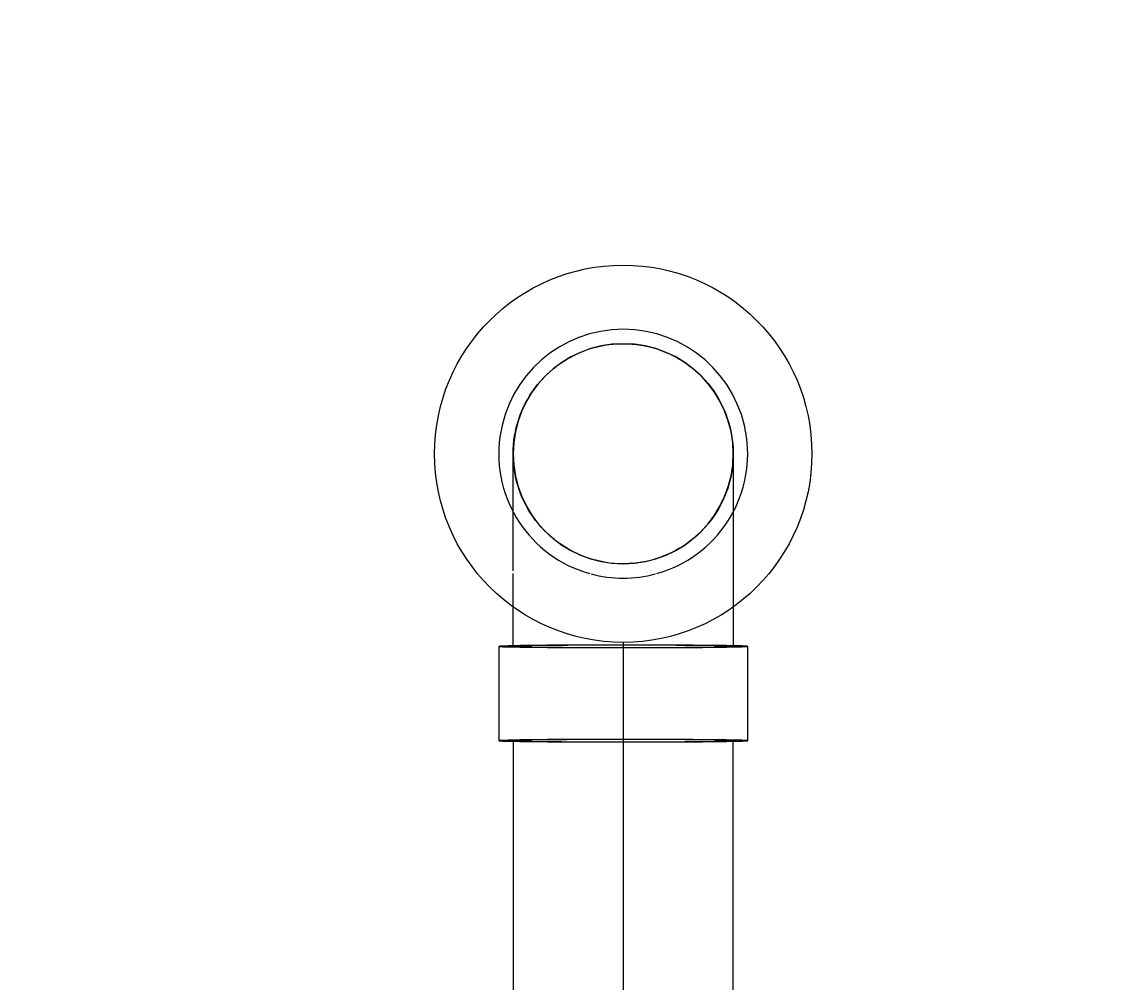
# Model space of a CAD drawing. Header units: inches. Extents: x -1118 to 4898, y -2233 to -529.
# Tile 78 of 124: x -273 to -255, y -721 to -706. Entities that reach past the tile are written whole.
import ezdxf
from ezdxf import colors
from ezdxf.entities.mleader import LeaderData, LeaderLine
from ezdxf.math import Vec2, Vec3

# ---------------------------------------------------------------- set-up
doc = ezdxf.new("R2010")
doc.units = ezdxf.units.IN
doc.header["$MEASUREMENT"] = 0
doc.linetypes.add('Dash', pattern=[0.25, 0.125, -0.125])
doc.layers.get('0').update_dxf_attribs({"color": 241})
for name, color, linetype in [('P-DRNS-PIPE', 3, 'Dash'), ('S-ANNO-DIMS', 1, 'Continuous'), ('S-ANNO-NOTE', 2, 'Continuous')]:
    doc.layers.add(name, color=color, linetype=linetype)
doc.layers.add('P-PIPE', color=9, linetype='Continuous', plot=False)
doc.styles.add('Annotative', font='romans.shx', dxfattribs={"width": 0.8, "height": 0.125})
doc.dimstyles.new('Annotative', dxfattribs={"dimscale": 0, "dimtxt": 0.125, "dimasz": 0.125, "dimexe": 0.18, "dimexo": 0.0625, "dimgap": 0.09, "dimtad": 1, "dimdec": 3, "dimzin": 3, "dimdsep": 46, "dimlunit": 4, "dimtxsty": 'Annotative', "dimcen": 0.09, "dimclrt": 2, "dimazin": 2, "dimtfac": 1, "dimtdec": 3, "dimtmove": 0, "dimatfit": 0, "dimfxl": 1, "dimtfill": 1, "dimfrac": 2, "dimtolj": 1, "dimtzin": 0, "dimarcsym": 0})

# ---------------------------------------------------------------- blocks, each defined once
blk = doc.blocks.new('*D30')
at = {"layer": 'P-PIPE', "color": 0, "lineweight": -2, "transparency": 16777216}
for p, q in [((-362.477, -715.596), (-362.477, -845.752)), ((-263.477, -715.596), (-263.477, -845.752)), ((-356.477, -837.112), (-269.477, -837.112))]:
    blk.add_line(p, q, dxfattribs=at)
at = {"layer": 'P-PIPE', "color": 0, "transparency": 16777216}
for points in [[(-356.477, -836.112), (-356.477, -838.112), (-362.477, -837.112)], [(-269.477, -836.112), (-269.477, -838.112), (-263.477, -837.112)]]:
    blk.add_solid(points, dxfattribs=at)
at = {"layer": 'P-PIPE', "transparency": 16777216, "char_height": 6, "attachment_point": 5, "style": 'Annotative', "bg_fill": 3, "box_fill_scale": 1.25, "bg_fill_color": 256, "bg_fill_true_color": 13158600, "bg_fill_transparency": 0}
for s, insert in [('\\A1;8\'-3"', (-312.977, -829.221)), ('\\A1;[2515]', (-312.977, -846.004))]:
    blk.add_mtext(s, dxfattribs=dict(at, insert=insert))
blk = doc.blocks.new('*D31')
at = {"layer": 'P-PIPE', "color": 0, "lineweight": -2, "transparency": 16777216}
for p, q in [((-263.477, -715.596), (-263.477, -845.752)), ((-148.49, -745.596), (-148.49, -845.752)), ((-257.477, -837.112), (-154.49, -837.112))]:
    blk.add_line(p, q, dxfattribs=at)
at = {"layer": 'P-PIPE', "color": 0, "transparency": 16777216}
for points in [[(-257.477, -836.112), (-257.477, -838.112), (-263.477, -837.112)], [(-154.49, -836.112), (-154.49, -838.112), (-148.49, -837.112)]]:
    blk.add_solid(points, dxfattribs=at)
at = {"layer": 'P-PIPE', "transparency": 16777216, "char_height": 6, "attachment_point": 5, "style": 'Annotative', "bg_fill": 3, "box_fill_scale": 1.25, "bg_fill_color": 256, "bg_fill_true_color": 13158600, "bg_fill_transparency": 0}
for s, insert in [('\\A1;9\'-7"', (-205.983, -829.221)), ('\\A1;[2921]', (-205.983, -846.004))]:
    blk.add_mtext(s, dxfattribs=dict(at, insert=insert))
blk = doc.blocks.new('*D55')
at = {"layer": 'S-ANNO-DIMS', "color": 0, "lineweight": -2, "transparency": 16777216}
for p, q in [((-238.727, -744.493), (-238.727, -622.385)), ((-205.983, -628.025), (-205.983, -622.385)), ((-244.727, -631.025), (-297.767, -631.025)), ((-205.983, -631.025), (-238.727, -631.025)), ((-199.983, -631.025), (-193.983, -631.025))]:
    blk.add_line(p, q, dxfattribs=at)
at = {"layer": 'S-ANNO-DIMS', "color": 0, "transparency": 16777216}
for points in [[(-244.727, -630.025), (-244.727, -632.025), (-238.727, -631.025)], [(-199.983, -630.025), (-199.983, -632.025), (-205.983, -631.025)]]:
    blk.add_solid(points, dxfattribs=at)
at = {"layer": 'S-ANNO-DIMS', "color": 2, "transparency": 16777216, "insert": (-274.247, -622.134), "char_height": 6, "attachment_point": 5, "style": 'Annotative', "bg_fill": 3, "box_fill_scale": 1.25, "bg_fill_color": 256, "bg_fill_true_color": 13158600, "bg_fill_transparency": 0}
blk.add_mtext('\\A1;2\'-8 3/4"', dxfattribs=at)
blk = doc.blocks.new('*D59')
at = {"layer": 'S-ANNO-DIMS', "color": 0, "lineweight": -2, "transparency": 16777216}
for p, q in [((-535.727, -744.493), (-535.727, -588.385)), ((-238.727, -744.493), (-238.727, -588.385)), ((-529.727, -597.025), (-244.727, -597.025))]:
    blk.add_line(p, q, dxfattribs=at)
at = {"layer": 'S-ANNO-DIMS', "color": 0, "transparency": 16777216}
for points in [[(-529.727, -596.025), (-529.727, -598.025), (-535.727, -597.025)], [(-244.727, -596.025), (-244.727, -598.025), (-238.727, -597.025)]]:
    blk.add_solid(points, dxfattribs=at)
at = {"layer": 'S-ANNO-DIMS', "color": 2, "transparency": 16777216, "insert": (-387.227, -588.134), "char_height": 6, "attachment_point": 5, "style": 'Annotative', "bg_fill": 3, "box_fill_scale": 1.25, "bg_fill_color": 256, "bg_fill_true_color": 13158600, "bg_fill_transparency": 0}
blk.add_mtext('\\A1;SOLE PLATES @ 4\'-1 1/2" OC TYP', dxfattribs=at)
blk = doc.blocks.new('_DotSmall')
at = {"color": 0, "linetype": 'ByBlock', "const_width": 0.5}
blk.add_lwpolyline([(-0.0625, 0, 1), (0.0625, 0, 1)], format="xyb", close=True, dxfattribs=at)

msp = doc.modelspace()

# ---------------------------------------------------------------- linework, layer by layer
at = {"layer": 'P-DRNS-PIPE', "lineweight": -3}
msp.add_line((-263.477, -715.5965), (-263.477, -789.5965), dxfattribs=at)
at = {"layer": 'P-DRNS-PIPE', "linetype": 'Continuous', "lineweight": -3}
msp.add_circle((-263.477, -712.5965), 3, dxfattribs=at)
at = {"layer": 'P-PIPE'}
for p, q in [((-265.456, -715.6593), (-265.456, -717.1592)), ((-261.498, -717.1592), (-261.498, -715.6593)), ((-265.227, -717.1592), (-265.227, -739.0858)), ((-261.727, -739.0858), (-261.727, -717.1592))]:
    msp.add_line(p, q, dxfattribs=at)
at = {"layer": 'P-PIPE', "flags": 128}
for points in [[(-265.227, -712.5965), (-265.2256, -712.5265), (-265.2214, -712.4566), (-265.2144, -712.387), (-265.2046, -712.3177), (-265.1921, -712.2488), (-265.1768, -712.1805), (-265.1588, -712.1129), (-265.1382, -712.046), (-265.1148, -711.98), (-265.0889, -711.915), (-265.0603, -711.8511), (-265.0292, -711.7884), (-264.9957, -711.7269), (-264.9597, -711.6669), (-264.9213, -711.6084), (-264.8807, -711.5514), (-264.8378, -711.4961), (-264.7927, -711.4426), (-264.7455, -711.3909), (-264.6962, -711.3411), (-264.6451, -711.2934), (-264.592, -711.2477), (-264.5372, -711.2042), (-264.4807, -711.1629), (-264.4225, -711.1239), (-264.3629, -711.0873), (-264.3018, -711.0531), (-264.2394, -711.0213), (-264.1758, -710.9921), (-264.1111, -710.9654), (-264.0454, -710.9414), (-263.9787, -710.9199), (-263.9113, -710.9012), (-263.8432, -710.8852), (-263.7744, -710.8719), (-263.7052, -710.8614), (-263.6357, -710.8537), (-263.5659, -710.8487), (-263.4959, -710.8466), (-263.477, -710.8465)], [(-263.477, -710.8465), (-263.407, -710.8479), (-263.3371, -710.8521), (-263.2675, -710.8591), (-263.1982, -710.8688), (-263.1293, -710.8814), (-263.061, -710.8966), (-262.9934, -710.9146), (-262.9265, -710.9353), (-262.8605, -710.9587), (-262.7955, -710.9846), (-262.7316, -711.0132), (-262.6689, -711.0442), (-262.6075, -711.0778), (-262.5474, -711.1138), (-262.4889, -711.1521), (-262.4319, -711.1928), (-262.3766, -711.2357), (-262.3231, -711.2808), (-262.2714, -711.328), (-262.2216, -711.3772), (-262.1739, -711.4284), (-262.1282, -711.4815), (-262.0847, -711.5363), (-262.0434, -711.5928), (-262.0044, -711.6509), (-261.9678, -711.7106), (-261.9336, -711.7717), (-261.9018, -711.834), (-261.8726, -711.8976), (-261.8459, -711.9624), (-261.8219, -712.0281), (-261.8005, -712.0947), (-261.7817, -712.1622), (-261.7657, -712.2303), (-261.7525, -712.299), (-261.7419, -712.3682), (-261.7342, -712.4378), (-261.7293, -712.5076), (-261.7271, -712.5776), (-261.727, -712.5965)], [(-263.477, -714.3465), (-263.547, -714.3451), (-263.6168, -714.3409), (-263.6865, -714.3339), (-263.7558, -714.3241), (-263.8247, -714.3116), (-263.893, -714.2963), (-263.9606, -714.2783), (-264.0275, -714.2576), (-264.0935, -714.2343), (-264.1585, -714.2083), (-264.2224, -714.1798), (-264.2851, -714.1487), (-264.3465, -714.1152), (-264.4066, -714.0792), (-264.4651, -714.0408), (-264.5221, -714.0001), (-264.5774, -713.9572), (-264.6309, -713.9121), (-264.6826, -713.8649), (-264.7324, -713.8157), (-264.7801, -713.7645), (-264.8258, -713.7115), (-264.8693, -713.6567), (-264.9106, -713.6001), (-264.9496, -713.542), (-264.9862, -713.4824), (-265.0204, -713.4213), (-265.0522, -713.3589), (-265.0814, -713.2953), (-265.1081, -713.2306), (-265.1321, -713.1649), (-265.1535, -713.0982), (-265.1722, -713.0308), (-265.1883, -712.9626), (-265.2015, -712.8939), (-265.2121, -712.8247), (-265.2198, -712.7552), (-265.2247, -712.6853), (-265.2269, -712.6154), (-265.227, -712.5965)], [(-265.227, -714.4566), (-265.227, -714.3441), (-265.227, -714.2338), (-265.227, -714.1258), (-265.227, -714.0203), (-265.227, -713.9174), (-265.227, -713.8174), (-265.227, -713.7204), (-265.227, -713.6266), (-265.227, -713.536), (-265.227, -713.4489), (-265.227, -713.3654), (-265.227, -713.2856), (-265.227, -713.2097), (-265.227, -713.1377), (-265.227, -713.0699), (-265.227, -713.0062), (-265.227, -712.9468), (-265.227, -712.8918), (-265.227, -712.8413), (-265.227, -712.7953), (-265.227, -712.754), (-265.227, -712.7173), (-265.227, -712.6855), (-265.227, -712.6584), (-265.227, -712.6362), (-265.227, -712.6189), (-265.227, -712.6065), (-265.227, -712.599), (-265.227, -712.5965)], [(-261.727, -712.5965), (-261.7284, -712.6665), (-261.7326, -712.7363), (-261.7396, -712.806), (-261.7494, -712.8753), (-261.7619, -712.9441), (-261.7772, -713.0125), (-261.7952, -713.0801), (-261.8158, -713.147), (-261.8392, -713.213), (-261.8651, -713.278), (-261.8937, -713.3419), (-261.9248, -713.4046), (-261.9583, -713.466), (-261.9943, -713.5261), (-262.0327, -713.5846), (-262.0733, -713.6416), (-262.1162, -713.6969), (-262.1613, -713.7504), (-262.2085, -713.8021), (-262.2578, -713.8518), (-262.3089, -713.8996), (-262.362, -713.9453), (-262.4168, -713.9888), (-262.4733, -714.0301), (-262.5315, -714.0691), (-262.5911, -714.1057), (-262.6522, -714.1399), (-262.7146, -714.1717), (-262.7782, -714.2009), (-262.8429, -714.2275), (-262.9086, -714.2516), (-262.9752, -714.273), (-263.0427, -714.2917), (-263.1108, -714.3077), (-263.1796, -714.321), (-263.2488, -714.3315), (-263.3183, -714.3393), (-263.3881, -714.3442), (-263.4581, -714.3464), (-263.477, -714.3465)], [(-261.727, -712.5965), (-261.727, -712.599), (-261.727, -712.6064), (-261.727, -712.6187), (-261.727, -712.636), (-261.727, -712.6582), (-261.727, -712.6852), (-261.727, -712.717), (-261.727, -712.7536), (-261.727, -712.7949), (-261.727, -712.8408), (-261.727, -712.8913), (-261.727, -712.9462), (-261.727, -713.0056), (-261.727, -713.0692), (-261.727, -713.1371), (-261.727, -713.209), (-261.727, -713.2849), (-261.727, -713.3647), (-261.727, -713.4481), (-261.727, -713.5352), (-261.727, -713.6257), (-261.727, -713.7195), (-261.727, -713.8165), (-261.727, -713.9165), (-261.727, -714.0193), (-261.727, -714.1248), (-261.727, -714.2328), (-261.727, -714.3431), (-261.727, -714.4556), (-261.727, -714.5)], [(-265.227, -715.6593), (-265.227, -715.5356), (-265.227, -715.4121), (-265.227, -715.289), (-265.227, -715.1666), (-265.227, -715.0451), (-265.227, -714.9246), (-265.227, -714.8053), (-265.227, -714.6874), (-265.227, -714.5711), (-265.227, -714.5)], [(-261.727, -714.5), (-261.727, -714.57), (-261.727, -714.6863), (-261.727, -714.8041), (-261.727, -714.9234), (-261.727, -715.0439), (-261.727, -715.1655), (-261.727, -715.2879), (-261.727, -715.4109), (-261.727, -715.5344), (-261.727, -715.6581), (-261.727, -715.6593)]]:
    msp.add_lwpolyline(points, dxfattribs=at)
at = {"layer": 'P-PIPE'}
for radius, start, end in [(1.979, 90, 254.38973), (1.979, 90, 254.38973), (1.979, 285.61027, 90), (1.979, 285.61027, 90), (1.75, 0, 180), (1.75, 90, 270), (1.75, 270, 90), (1.75, 180, 0), (1.979, 255, 270), (1.979, 255, 270), (1.979, 270, 285), (1.979, 270, 285)]:
    msp.add_arc((-263.477, -712.5965), radius, start, end, dxfattribs=at)
for centre, major_axis, start_param, end_param in [((-263.477, -715.6593), (1.979, 0), 1.5707963, 4.712389), ((-263.477, -715.6593), (1.75, 0), 1.5707963, 4.712389), ((-263.477, -715.6593), (1.979, 0), 4.712389, 7.8539816), ((-263.477, -715.6593), (1.75, 0), 4.712389, 7.8539816), ((-263.477, -717.1592), (1.979, 0), 1.5707963, 4.712389), ((-263.477, -717.1592), (1.75, 0), 1.5707963, 3.1415927), ((-263.477, -717.1592), (1.75, 0), 3.1415927, 4.712389), ((-263.477, -717.1592), (1.979, 0), 4.712389, 7.8539816), ((-263.477, -717.1592), (1.75, 0), 0, 1.5707963), ((-263.477, -717.1592), (1.75, 0), 4.712389, 6.2831853)]:
    msp.add_ellipse(centre, major_axis=major_axis, ratio=0.0104161, start_param=start_param, end_param=end_param, dxfattribs=at)

# ---------------------------------------------------------------- next in the draw order: dimensions: what is measured, and where the dimension line sits
dim = msp.add_linear_dim(base=(-263.477, -837.1124), p1=(-362.477, -712.5965), p2=(-263.477, -712.5965), dimstyle='Annotative', override={"dimpost": '\\X', "dimclrt": 256}, dxfattribs=at)
dim.commit()
dim.dimension.update_dxf_attribs({"geometry": '*D30', "text_midpoint": (-312.977, -837.1124)})

# ---------------------------------------------------------------- next in the draw order: dimensions: what is measured, and where the dimension line sits
dim = msp.add_linear_dim(base=(-148.4897, -837.1124), p1=(-263.477, -712.5965), p2=(-148.4897, -742.5965), dimstyle='Annotative', override={"dimpost": '\\X', "dimclrt": 256}, dxfattribs=at)
dim.commit()
dim.dimension.update_dxf_attribs({"geometry": '*D31', "text_midpoint": (-205.9834, -837.1124)})

# ---------------------------------------------------------------- next in the draw order: dimensions: what is measured, and where the dimension line sits
at = {"layer": 'S-ANNO-DIMS'}
dim = msp.add_linear_dim(base=(-205.9834, -631.0254), p1=(-238.727, -747.4932), p2=(-205.9834, -631.0254), dimstyle='Annotative', override={"dimpost": '\\X'}, dxfattribs=at)
dim.commit()
dim.dimension.update_dxf_attribs({"geometry": '*D55', "text_midpoint": (-274.247, -631.0254), "dimtype": 160})

# ---------------------------------------------------------------- next in the draw order: leaders
at = {"layer": 'S-ANNO-NOTE', "lineweight": -3}
ml = msp.add_multileader_mtext('Standard', dxfattribs=at)
ml.set_content('SOLE\\PPLATES', color=256, style='Annotative')
ml.set_leader_properties(color=1, linetype='ByLayer', lineweight=-1)
ml.build(insert=Vec2(0, 0))
ml.multileader.update_dxf_attribs({"text_right_attachment_type": 3, "dogleg_length": 0.125, "arrow_head_size": 6, "scale": 48})
ctx = ml.context
ctx.base_point, ctx.scale, ctx.char_height, ctx.arrow_head_size, ctx.landing_gap_size, ctx.plane_origin = Vec3(-914.109, -656.8882), 48, 6, 6, 4.32, Vec3(-893.0239, -645.7193)
ctx.right_attachment = 3
notes = []
notes.append((ctx, [(1, (1, 1, 0), (-920.109, -656.8882), (1, 0), 6, [(1, [(-930.2742, -707.4932)], 0, [])])]))
ctx.mtext.insert, ctx.mtext.width, ctx.mtext.flow_direction = Vec3(-909.789, -653.8882), 54.278709, 5
for ctx, leaders in notes:
    for number, flags, end, landing, length, lines in leaders:
        leader = LeaderData()
        leader.index, (leader.has_last_leader_line, leader.has_dogleg_vector, leader.attachment_direction) = number, flags
        leader.last_leader_point, leader.dogleg_vector, leader.dogleg_length = Vec3(end), Vec3(landing), length
        for number, points, colour, breaks in lines:
            line = LeaderLine()
            line.index, line.vertices, line.color, line.breaks = number, Vec3.list(points), colors.encode_raw_color(colour), breaks
            leader.lines.append(line)
        ctx.leaders.append(leader)

# ---------------------------------------------------------------- next in the draw order: dimensions: what is measured, and where the dimension line sits
at = {"layer": 'S-ANNO-DIMS'}
dim = msp.add_linear_dim(base=(-238.727, -597.0254), p1=(-535.727, -747.4932), p2=(-238.727, -747.4932), text='SOLE PLATES @ 4\'-1 1/2" OC TYP', dimstyle='Annotative', override={"dimpost": '\\X'}, dxfattribs=at)
dim.commit()
dim.dimension.update_dxf_attribs({"geometry": '*D59', "text_midpoint": (-387.227, -588.134)})

# ---------------------------------------------------------------- next in the draw order: leaders
at = {"layer": 'S-ANNO-NOTE', "lineweight": -3}
ml = msp.add_multileader_mtext('Standard', dxfattribs=at)
ml.set_content('GROUT\\PFILL', color=256, style='Annotative')
ml.set_leader_properties(color=1, linetype='ByLayer', lineweight=-1)
ml.set_arrow_properties(name='DOTSMALL')
ml.build(insert=Vec2(0, 0))
ml.multileader.update_dxf_attribs({"text_right_attachment_type": 3, "dogleg_length": 0.125, "arrow_head_size": 6, "scale": 48})
ctx = ml.context
ctx.base_point, ctx.scale, ctx.char_height, ctx.arrow_head_size, ctx.landing_gap_size, ctx.plane_origin = Vec3(-858, -656.4494), 48, 6, 6, 4.32, Vec3(-817.9336, -645.2806)
ctx.right_attachment = 3
notes = []
notes.append((ctx, [(1, (1, 1, 0), (-864, -656.4494), (1, 0), 6, [(1, [(-872.1013, -712.4965)], 0, [])])]))
ctx.mtext.insert, ctx.mtext.width, ctx.mtext.flow_direction = Vec3(-853.68, -653.4494), 54.278709, 5
for ctx, leaders in notes:
    for number, flags, end, landing, length, lines in leaders:
        leader = LeaderData()
        leader.index, (leader.has_last_leader_line, leader.has_dogleg_vector, leader.attachment_direction) = number, flags
        leader.last_leader_point, leader.dogleg_vector, leader.dogleg_length = Vec3(end), Vec3(landing), length
        for number, points, colour, breaks in lines:
            line = LeaderLine()
            line.index, line.vertices, line.color, line.breaks = number, Vec3.list(points), colors.encode_raw_color(colour), breaks
            leader.lines.append(line)
        ctx.leaders.append(leader)

doc.saveas('drawing.dxf')
